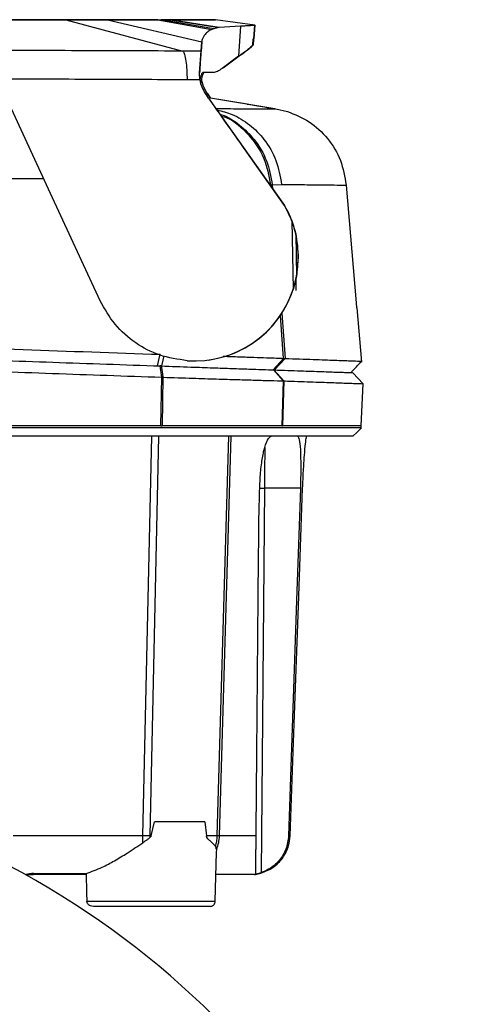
# Model space of a CAD drawing. Header units: millimetres. Extents: x 15 to 415, y 5 to 292.
# Tile 27 of 30: x 272.46 to 281.03, y 170.5 to 189.26. Entities that reach past the tile are written whole.
import ezdxf

# ---------------------------------------------------------------- set-up
doc = ezdxf.new("R2010")
doc.units = ezdxf.units.MM

msp = doc.modelspace()

# ---------------------------------------------------------------- linework, layer by layer
at = {"color": 7, "linetype": 'Continuous', "lineweight": 25}
for p, q in [((273.3319, 189.2524), (275.5636, 188.6585)), ((274.0068, 189.2545), (274.0057, 189.2545)), ((274.13, 189.2529), (275.9197, 188.8364)), ((275.0844, 189.2536), (275.1496, 189.2537)), ((275.0844, 189.2536), (276.1129, 189.072)), ((275.3201, 189.2539), (275.1496, 189.2537)), ((276.1496, 189.0842), (275.1496, 189.2537)), ((275.3201, 189.2539), (275.3204, 189.2539)), ((275.3201, 189.2539), (276.2512, 189.1053)), ((276.2514, 189.1054), (275.3204, 189.2539)), ((276.1849, 189.2557), (276.1849, 189.2557)), ((276.9292, 189.1522), (276.1849, 189.2557)), ((276.1496, 189.0842), (276.1129, 189.072)), ((276.2512, 189.1053), (276.1496, 189.0842)), ((276.2512, 189.1053), (276.2514, 189.1054)), ((276.6583, 189.134), (276.2514, 189.1054)), ((276.6583, 189.134), (276.6185, 188.5603)), ((276.9292, 189.1522), (276.911, 188.8899)), ((276.9111, 188.8899), (276.9295, 189.1558)), ((276.9291, 189.1522), (276.9292, 189.1522)), ((276.8929, 188.7737), (276.9009, 188.8897)), ((276.9038, 188.8901), (276.8958, 188.7741)), ((276.911, 188.8899), (276.9009, 188.8897)), ((275.8801, 188.2422), (275.9197, 188.8295)), ((275.9197, 188.8295), (275.9069, 188.6566)), ((275.9197, 188.8364), (275.9198, 188.8372)), ((275.9206, 188.8295), (275.9197, 188.8364)), ((275.9069, 188.6566), (275.5636, 188.6585)), ((276.6185, 188.5603), (276.3069, 188.3292)), ((276.6317, 188.5621), (276.3257, 188.3318)), ((273.0415, 185.9457), (272.0323, 188.125)), ((275.8784, 188.242), (275.8801, 188.2422)), ((275.884, 188.1102), (275.8784, 188.242)), ((276.1367, 188.2489), (275.9435, 188.2485)), ((275.8839, 188.1102), (275.6427, 188.1116)), ((275.9889, 187.8532), (275.9877, 187.8531)), ((275.9877, 187.8531), (277.4967, 185.7174)), ((276.0206, 187.8575), (276.0194, 187.8574)), ((276.0194, 187.8574), (276.0849, 187.7648)), ((276.0206, 187.8575), (276.0862, 187.7646)), ((276.7875, 187.6502), (276.0469, 187.771)), ((277.313, 187.5617), (276.0488, 187.7683)), ((277.3127, 187.5601), (277.3331, 187.5601)), ((277.3331, 187.5601), (277.5497, 187.5085)), ((277.4973, 185.7175), (276.781, 186.7313)), ((277.2615, 186.1123), (277.4384, 186.1199)), ((278.6686, 186.1052), (278.8573, 183.8615)), ((273.9873, 183.9018), (273.0409, 185.9454)), ((277.4967, 185.7174), (277.4973, 185.7175)), ((277.4967, 185.7174), (277.6335, 185.4261)), ((277.6335, 185.4261), (277.6584, 184.1155)), ((277.6335, 185.4261), (277.7075, 185.1789)), ((277.7075, 185.1789), (277.7229, 184.3658)), ((277.7075, 185.1789), (277.7566, 184.7721)), ((277.7566, 184.7721), (277.7572, 184.7722)), ((277.7568, 184.7722), (277.757, 184.7628)), ((277.7576, 184.7629), (277.757, 184.7628)), ((277.757, 184.7628), (277.7572, 184.7334)), ((277.7576, 184.7629), (277.7574, 184.7722)), ((277.7578, 184.7335), (277.7576, 184.7629)), ((277.7572, 184.7334), (277.7229, 184.3658)), ((277.7578, 184.7335), (277.7572, 184.7334)), ((277.7229, 184.3658), (277.6584, 184.1155)), ((277.7195, 184.1002), (277.7155, 184.3259)), ((278.8774, 183.7674), (278.8674, 183.7678)), ((278.9653, 182.732), (278.8791, 183.7675)), ((275.079, 182.6628), (275.1275, 182.8827)), ((276.0468, 182.7742), (276.0479, 182.7744)), ((277.2771, 182.586), (277.4768, 182.8059)), ((277.5084, 182.8045), (277.3066, 182.585)), ((277.4768, 182.8059), (277.5084, 182.8045)), ((275.1605, 182.4463), (275.1277, 182.6611)), ((277.4768, 182.3759), (277.289, 182.5856)), ((277.2931, 182.5855), (277.4812, 182.3758)), ((278.7965, 182.533), (278.9905, 182.3231)), ((275.1448, 181.522), (275.1605, 182.4463)), ((275.1829, 182.4455), (275.1679, 181.522)), ((277.4514, 181.522), (277.4768, 182.3759)), ((277.4812, 182.3758), (277.4558, 181.522)), ((278.9555, 181.522), (278.9905, 182.3231)), ((275.1448, 181.522), (275.1679, 181.522)), ((277.4514, 181.522), (277.4558, 181.522)), ((278.9555, 181.4815), (278.9555, 181.522)), ((277.1131, 180.3317), (277.0492, 173.0098)), ((277.7968, 180.3317), (277.1131, 180.3317)), ((274.9579, 173.7093), (275.0245, 173.977)), ((275.0245, 173.977), (275.025, 173.977)), ((275.9815, 173.977), (275.025, 173.977)), ((275.9815, 173.977), (276.0101, 173.7093)), ((274.9407, 173.7093), (274.8004, 173.709)), ((276.1782, 172.4654), (276.2014, 173.3977)), ((276.1991, 173.4514), (276.1959, 173.3979)), ((272.5769, 172.966), (272.5772, 172.971)), ((272.6249, 172.971), (272.5772, 172.971)), ((272.6218, 172.9711), (272.6249, 172.971)), ((272.6249, 172.971), (272.7184, 172.971)), ((272.7207, 172.9914), (273.7197, 172.9923)), ((272.7334, 172.971), (272.7336, 172.9914)), ((273.72, 172.971), (272.7334, 172.971)), ((273.7196, 172.9946), (273.7255, 172.626)), ((273.7255, 172.626), (273.7322, 172.4654))]:
    msp.add_line(p, q, dxfattribs=at)
at = {"color": 8, "linetype": 'Continuous', "lineweight": 25}
for p, q in [((275.9197, 188.8368), (275.9198, 188.8374)), ((277.2615, 186.1123), (277.2666, 186.044)), ((277.4768, 182.8059), (277.4162, 183.6219)), ((277.4442, 183.6643), (277.5084, 182.8045)), ((274.8004, 173.709), (274.969, 181.3208)), ((274.9407, 173.7093), (275.106, 181.3208)), ((276.4292, 181.3208), (276.2106, 173.7095)), ((276.4761, 181.3208), (276.2518, 173.7089)), ((272.7186, 172.9913), (272.7184, 172.971)), ((272.7334, 172.9914), (272.7332, 172.971)), ((273.7322, 172.4654), (276.1782, 172.4654))]:
    msp.add_line(p, q, dxfattribs=at)
at = {"color": 8, "linetype": 'Continuous', "lineweight": 25, "flags": 128}
msp.add_lwpolyline([(275.1983, 182.8538), (275.1796, 182.7701), (275.1551, 182.6601)], dxfattribs=at)
at = {"color": 7, "linetype": 'Continuous', "lineweight": 25, "flags": 128}
for points in [[(275.1488, 182.6603), (275.1658, 182.5529), (275.1829, 182.4455)], [(278.7945, 181.3208), (278.8756, 181.4019), (278.9566, 181.4829)], [(277.7968, 180.3317), (277.7246, 178.1938), (277.6489, 175.9514), (277.5731, 173.7089)], [(277.6022, 173.7089), (277.6791, 175.8467), (277.7596, 178.0892), (277.8401, 180.3317)], [(277.6022, 173.7089), (277.6791, 175.8467), (277.7596, 178.0892), (277.8401, 180.3317)]]:
    msp.add_lwpolyline(points, dxfattribs=at)
at = {"color": 7, "linetype": 'Continuous', "lineweight": 25}
for centre, radius, start, end in [((275.7984, 184.742), 1.959, 0.88345, 29.86439), ((275.7817, 184.7324), 1.9761, 277.74117, 0.03128), ((275.7806, 184.733), 1.9767, 266.03259, 341.79856), ((264.5292, 158.5617), 16.5, 296.90985, 63.09015)]:
    msp.add_arc(centre, radius, start, end, dxfattribs=at)
for points, knots in [([(273.3319, 189.2524), (272.7412, 189.2521), (271.5595, 189.2514), (269.76, 189.2504), (267.9486, 189.2493), (266.1298, 189.2483), (264.3109, 189.2474), (262.4992, 189.2464), (260.6993, 189.2454), (259.5172, 189.2448), (258.9263, 189.2445)], [0, 0, 0, 0, 0.1249005, 0.2498869, 0.3749158, 0.4999717, 0.6250327, 0.7500567, 0.8750796, 1, 1, 1, 1]), ([(258.9521, 189.248), (259.543, 189.2484), (260.7255, 189.2491), (262.5256, 189.2501), (264.3376, 189.2511), (266.1565, 189.2521), (267.9752, 189.2531), (269.7864, 189.254), (271.5856, 189.255), (272.767, 189.2556), (273.3576, 189.2559)], [0, 0, 0, 0, 0.1248887, 0.2498873, 0.3749034, 0.4999717, 0.62502, 0.7500564, 0.8750674, 1, 1, 1, 1]), ([(272.9089, 189.2525), (272.8804, 189.2524), (272.8231, 189.2524), (272.6458, 189.2522), (272.3517, 189.252), (271.9005, 189.2517), (271.49, 189.2514), (271.184, 189.2513), (271.0029, 189.2512), (270.8807, 189.2511), (270.8204, 189.2511)], [0, 0, 0, 0, 0.11191231, 0.22409349, 0.42071428, 0.6174471, 0.81364301, 0.87633473, 0.93900386, 1, 1, 1, 1]), ([(272.9302, 189.2554), (272.902, 189.2554), (272.8452, 189.2554), (272.6687, 189.2553), (272.3754, 189.2552), (271.9251, 189.255), (271.515, 189.2548), (271.2092, 189.2547), (271.0282, 189.2546), (270.906, 189.2545), (270.8457, 189.2545)], [0, 0, 0, 0, 0.1116164, 0.2240935, 0.4207144, 0.6174472, 0.813643, 0.8763059, 0.9389746, 1, 1, 1, 1]), ([(274.0068, 189.2545), (273.9941, 189.2544), (273.9688, 189.2541), (273.775, 189.2537), (273.4682, 189.2532), (273.1651, 189.2528), (272.9642, 189.2525), (272.9274, 189.2525), (272.9089, 189.2525)], [0, 0, 0, 0, 0.2372753, 0.4745278, 0.7117834, 0.9489765, 0.9743927, 1, 1, 1, 1]), ([(273.9578, 189.2548), (273.955, 189.2548), (273.9351, 189.2549), (273.7795, 189.2551), (273.485, 189.2553), (273.1839, 189.2553), (272.985, 189.2554), (272.9486, 189.2554), (272.9302, 189.2554)], [0, 0, 0, 0, 0.049748, 0.3453372, 0.6409099, 0.9364322, 0.967993, 1, 1, 1, 1]), ([(274.13, 189.2529), (274.0049, 189.2528), (273.7546, 189.2526), (273.4728, 189.2525), (273.3319, 189.2524)], [0, 0, 0, 0, 0.4999573, 1, 1, 1, 1]), ([(273.3576, 189.2559), (273.4984, 189.256), (273.7801, 189.2561), (274.03, 189.2562), (274.155, 189.2563)], [0, 0, 0, 0, 0.4999434, 1, 1, 1, 1]), ([(275.0844, 189.2536), (275.0454, 189.2536), (274.9673, 189.2535), (274.751, 189.2533), (274.4758, 189.2531), (274.2456, 189.253), (274.13, 189.2529)], [0, 0, 0, 0, 0.2494863, 0.4996588, 0.7488542, 1, 1, 1, 1]), ([(274.155, 189.2563), (274.2697, 189.2563), (274.4993, 189.2564), (274.7735, 189.2565), (274.9896, 189.2566), (275.0673, 189.2566), (275.1063, 189.2566)], [0, 0, 0, 0, 0.2495894, 0.4997789, 0.7488856, 1, 1, 1, 1]), ([(275.1063, 189.2566), (275.1731, 189.2566), (275.308, 189.2566), (275.4791, 189.2565), (275.6348, 189.2565), (275.7703, 189.2564), (275.8871, 189.2563), (276.0283, 189.2562), (276.1588, 189.256), (276.1762, 189.2558), (276.1849, 189.2557)], [0, 0, 0, 0, 0.0924202, 0.186667, 0.280053, 0.3733912, 0.4667186, 0.5600219, 0.7798543, 1, 1, 1, 1]), ([(276.1849, 189.2557), (276.1647, 189.2555), (276.1244, 189.2552), (275.8354, 189.2546), (275.4921, 189.2541), (275.3204, 189.2539)], [0, 0, 0, 0, 0.3332577, 0.6666109, 1, 1, 1, 1]), ([(276.1129, 189.072), (276.1013, 189.0671), (276.0782, 189.0571), (276.0448, 189.0347), (276.0129, 189.0073), (275.9814, 188.9731), (275.9524, 188.9312), (275.9285, 188.8855), (275.9224, 188.8518), (275.9198, 188.8374)], [0, 0, 0, 0, 0.1404098, 0.2814855, 0.4224682, 0.5602491, 0.7228033, 0.8811329, 1, 1, 1, 1]), ([(276.9291, 189.1522), (276.9281, 189.152), (276.9261, 189.1517), (276.9141, 189.1499), (276.8937, 189.1474), (276.8687, 189.1447), (276.844, 189.1425), (276.8226, 189.1408), (276.793, 189.1388), (276.7567, 189.1369), (276.7164, 189.1354), (276.6844, 189.1345), (276.6655, 189.1341), (276.6583, 189.134)], [0, 0, 0, 0, 0.1339554, 0.2736147, 0.4170913, 0.5523601, 0.6128552, 0.6784547, 0.7483857, 0.8453189, 0.918043, 0.9688325, 1, 1, 1, 1]), ([(276.8929, 188.7737), (276.8866, 188.7672), (276.8742, 188.7546), (276.8391, 188.7213), (276.788, 188.6779), (276.7196, 188.6247), (276.651, 188.581), (276.6185, 188.5603)], [0, 0, 0, 0, 0.2097037, 0.4064678, 0.610225, 0.8152929, 1, 1, 1, 1]), ([(276.8958, 188.7741), (276.8905, 188.768), (276.8799, 188.7559), (276.8481, 188.7241), (276.8006, 188.682), (276.7352, 188.6294), (276.6666, 188.5848), (276.6317, 188.5621)], [0, 0, 0, 0, 0.1987153, 0.3996834, 0.5984274, 0.7960295, 1, 1, 1, 1]), ([(275.5636, 188.6585), (274.9355, 188.661), (273.6785, 188.666), (272.4129, 188.6697), (271.7797, 188.6716)], [0, 0, 0, 0, 0.499668, 1, 1, 1, 1]), ([(275.5636, 188.6585), (275.5741, 188.6404), (275.595, 188.6042), (275.6201, 188.4761), (275.6378, 188.3078), (275.641, 188.177), (275.6427, 188.1116)], [0, 0, 0, 0, 0.2501089, 0.5000017, 0.7498919, 1, 1, 1, 1]), ([(275.9069, 188.6566), (275.9059, 188.6428), (275.9039, 188.6151), (275.8975, 188.5216), (275.8889, 188.3969), (275.8819, 188.2936), (275.8784, 188.242)], [0, 0, 0, 0, 0.2495849, 0.4995894, 0.7497147, 1, 1, 1, 1]), ([(276.3069, 188.3292), (276.2768, 188.3056), (276.2173, 188.2589), (276.1634, 188.2522), (276.1367, 188.2489)], [0, 0, 0, 0, 0.5063487, 1, 1, 1, 1]), ([(275.6427, 188.1116), (275.0432, 188.1141), (273.8436, 188.1192), (272.6363, 188.1231), (272.0323, 188.125)], [0, 0, 0, 0, 0.4996866, 1, 1, 1, 1]), ([(275.9435, 188.2485), (275.9433, 188.2485), (275.9425, 188.2485), (275.9401, 188.2482), (275.9318, 188.2453), (275.9208, 188.2317), (275.9087, 188.2045), (275.9004, 188.1795), (275.8924, 188.1519), (275.8876, 188.128), (275.885, 188.1151)], [0, 0, 0, 0, 0.0135652, 0.0385634, 0.1228577, 0.4285102, 0.5900342, 0.7324406, 0.8557275, 1, 1, 1, 1]), ([(275.9703, 188.2522), (275.97, 188.2522), (275.9676, 188.2521), (275.9611, 188.2501), (275.9507, 188.2392), (275.9392, 188.2161), (275.9293, 188.187), (275.9161, 188.1397), (275.9072, 188.0837), (275.9007, 188.0421)], [0, 0, 0, 0, 0.0108141, 0.097862, 0.266796, 0.439191, 0.5699802, 0.6815129, 1, 1, 1, 1]), ([(275.915, 188.122), (275.9197, 188.0934), (275.9352, 188.0007), (275.9849, 187.916), (276.0194, 187.8574)], [0, 0, 0, 0, 0.3081832, 1, 1, 1, 1]), ([(275.884, 188.1102), (275.8938, 188.0642), (275.9134, 187.9724), (275.963, 187.8927), (275.9877, 187.8531)], [0, 0, 0, 0, 0.5021504, 1, 1, 1, 1]), ([(276.781, 186.7313), (276.7105, 186.8311), (276.5686, 187.032), (276.3929, 187.2808), (276.2578, 187.472), (276.1258, 187.6591), (276.0439, 187.7752), (275.9889, 187.8532)], [0, 0, 0, 0, 0.2446362, 0.4923607, 0.6222822, 0.7462976, 1, 1, 1, 1]), ([(276.787, 187.6502), (276.7981, 187.6483), (276.8201, 187.6445), (276.9381, 187.6247), (277.104, 187.597), (277.2518, 187.5725), (277.3249, 187.5603)], [0, 0, 0, 0, 0.2570085, 0.5078495, 0.7563371, 1, 1, 1, 1]), ([(277.5498, 187.5085), (277.6913, 187.4511), (277.9763, 187.3355), (278.327, 187.0066), (278.5855, 186.5877), (278.641, 186.2652), (278.6686, 186.1052)], [0, 0, 0, 0, 0.2478302, 0.4989759, 0.7514759, 1, 1, 1, 1]), ([(277.2313, 186.1109), (277.2365, 186.1112), (277.2468, 186.1118), (277.2566, 186.1122), (277.2615, 186.1123)], [0, 0, 0, 0, 0.50065958, 1, 1, 1, 1]), ([(277.4384, 186.1199), (277.6104, 186.1178), (277.9544, 186.1136), (278.3149, 186.1093), (278.5707, 186.1062), (278.6359, 186.1055), (278.6686, 186.1052)], [0, 0, 0, 0, 0.2499903, 0.4999924, 0.7499992, 1, 1, 1, 1]), ([(275.6438, 182.761), (275.4659, 182.7873), (275.1196, 182.8386), (274.6489, 183.0877), (274.2483, 183.4367), (274.0745, 183.7464), (273.9873, 183.9018)], [0, 0, 0, 0, 0.2564293, 0.4990826, 0.7486239, 1, 1, 1, 1]), ([(278.8573, 183.8615), (278.8579, 183.8548), (278.859, 183.8414), (278.8607, 183.8223), (278.8625, 183.805), (278.8644, 183.7875), (278.8662, 183.7715), (278.867, 183.7691), (278.8674, 183.7678)], [0, 0, 0, 0, 0.1307948, 0.2623434, 0.3954244, 0.530821, 0.7468011, 1, 1, 1, 1]), ([(254.0998, 183.6184), (254.9671, 183.5878), (256.702, 183.5265), (259.3309, 183.434), (261.9711, 183.3414), (264.6179, 183.2487), (267.2642, 183.1562), (269.9025, 183.0642), (272.529, 182.9729), (274.2613, 182.9127), (275.1275, 182.8827)], [0, 0, 0, 0, 0.12494628, 0.24991528, 0.37493668, 0.49996333, 0.62493984, 0.74999912, 0.87497633, 1, 1, 1, 1]), ([(253.9603, 183.4003), (254.1536, 183.3935), (255.1206, 183.3597), (256.4828, 183.3122), (258.4377, 183.2439), (260.0085, 183.1891), (261.5833, 183.1341), (263.16, 183.079), (264.7388, 183.0239), (266.3167, 182.9688), (267.8935, 182.9137), (269.4676, 182.8587), (271.3303, 182.7937), (273.0906, 182.7322), (274.4483, 182.6848), (275.1277, 182.6611)], [0, 0, 0, 0, 0.02776719, 0.13886217, 0.19439917, 0.30549414, 0.36103114, 0.41656813, 0.52766322, 0.58320019, 0.6387372, 0.7498322, 0.80536923, 0.90260905, 1, 1, 1, 1]), ([(253.9125, 183.1909), (254.1059, 183.1841), (255.0728, 183.1503), (256.435, 183.1027), (258.3898, 183.0342), (259.9606, 182.9793), (261.5352, 182.9241), (263.1119, 182.869), (264.6906, 182.8136), (266.2686, 182.7584), (267.8455, 182.7031), (269.4197, 182.6479), (271.296, 182.582), (273.0835, 182.5193), (274.4678, 182.4706), (275.1605, 182.4463)], [0, 0, 0, 0, 0.0276617, 0.1383344, 0.1936603, 0.304333, 0.359659, 0.4149849, 0.5256576, 0.5809836, 0.6363095, 0.7469822, 0.8023082, 0.9010749, 1, 1, 1, 1]), ([(276.3303, 182.8454), (276.4342, 182.8421), (276.6462, 182.8353), (276.9205, 182.8262), (277.157, 182.818), (277.3493, 182.8111), (277.4343, 182.8077), (277.4768, 182.8059)], [0, 0, 0, 0, 0.193861, 0.3953948, 0.5969262, 0.7984603, 1, 1, 1, 1]), ([(277.5084, 182.8045), (277.6935, 182.7979), (278.0636, 182.7845), (278.4691, 182.7699), (278.7604, 182.7595), (278.934, 182.7532), (278.9505, 182.7526), (278.9584, 182.7523)], [0, 0, 0, 0, 0.2039281, 0.4078165, 0.6117075, 0.8156244, 1, 1, 1, 1]), ([(278.7561, 182.5344), (278.77, 182.5489), (278.7901, 182.57), (278.8229, 182.6045), (278.85, 182.633), (278.8777, 182.662), (278.9165, 182.7027), (278.9444, 182.7319), (278.9636, 182.7521)], [0, 0, 0, 0, 0.2493042, 0.3602794, 0.4665181, 0.5816192, 0.7108835, 1, 1, 1, 1]), ([(275.1488, 182.6603), (275.1469, 182.6604), (275.1432, 182.6605), (275.1361, 182.6608), (275.131, 182.661), (275.1277, 182.6611)], [0, 0, 0, 0, 0.2669712, 0.533877, 1, 1, 1, 1]), ([(275.1488, 182.6603), (275.3408, 182.6536), (275.6857, 182.6416), (276.136, 182.6259), (276.5089, 182.6129), (276.8232, 182.6019), (277.1101, 182.5919), (277.2238, 182.5879), (277.289, 182.5856)], [0, 0, 0, 0, 0.1905038, 0.3421746, 0.493845, 0.6453328, 0.7968248, 1, 1, 1, 1]), ([(277.2931, 182.5855), (277.2927, 182.5855), (277.292, 182.5855), (277.2906, 182.5855), (277.2896, 182.5856), (277.289, 182.5856)], [0, 0, 0, 0, 0.2670269, 0.534032, 1, 1, 1, 1]), ([(277.2931, 182.5855), (277.3386, 182.5839), (277.5666, 182.5759), (277.8446, 182.5662), (278.1804, 182.5545), (278.3973, 182.5469), (278.5629, 182.5411), (278.6814, 182.537), (278.7763, 182.5337), (278.7898, 182.5332), (278.7965, 182.533)], [0, 0, 0, 0, 0.0463708, 0.2318982, 0.3246443, 0.5101716, 0.6029177, 0.6956637, 0.8478318, 1, 1, 1, 1]), ([(275.1605, 182.4463), (275.1647, 182.4461), (275.1722, 182.4459), (275.1796, 182.4457), (275.1829, 182.4455)], [0, 0, 0, 0, 0.5600024, 1, 1, 1, 1]), ([(275.1829, 182.4455), (275.3748, 182.4395), (275.7304, 182.4282), (276.2038, 182.4134), (276.6074, 182.401), (276.9496, 182.3907), (277.2729, 182.3813), (277.4013, 182.3779), (277.4768, 182.3759)], [0, 0, 0, 0, 0.1776429, 0.3290057, 0.4803683, 0.6317215, 0.783075, 1, 1, 1, 1]), ([(277.4768, 182.3759), (277.4777, 182.3759), (277.4791, 182.3759), (277.4805, 182.3758), (277.4812, 182.3758)], [0, 0, 0, 0, 0.5600247, 1, 1, 1, 1]), ([(277.4812, 182.3758), (277.5267, 182.3742), (277.7547, 182.3663), (278.0329, 182.3566), (278.3692, 182.3448), (278.5867, 182.3372), (278.7564, 182.3313), (278.8764, 182.3271), (278.9708, 182.3238), (278.9839, 182.3233), (278.9905, 182.3231)], [0, 0, 0, 0, 0.0461895, 0.2309913, 0.3233748, 0.5081766, 0.6005601, 0.7002756, 0.8500385, 1, 1, 1, 1]), ([(278.954, 181.4818), (278.9534, 181.4818), (278.951, 181.4818), (278.9051, 181.4818), (278.8025, 181.4818), (278.6824, 181.4818), (278.4859, 181.4818), (278.246, 181.4818), (277.8894, 181.4818), (277.6068, 181.4818), (277.4498, 181.4818), (277.4282, 181.4818), (277.3653, 181.4818), (277.2352, 181.4818), (277.014, 181.4818), (276.7158, 181.4818), (276.3397, 181.4818), (275.9099, 181.4818), (275.5227, 181.4818), (275.2698, 181.4818), (275.1747, 181.4818), (275.1397, 181.4818), (275.0345, 181.4818), (274.6134, 181.4818), (273.89, 181.4818), (272.9222, 181.4818), (271.9516, 181.4818), (270.6539, 181.4818), (269.3516, 181.4818), (267.7201, 181.4818), (266.4123, 181.4818), (265.1037, 181.4818), (263.7948, 181.4818), (262.4861, 181.4818), (261.1791, 181.4818), (259.8737, 181.4818), (258.5713, 181.4818), (257.2733, 181.4818), (256.3023, 181.4818), (255.3342, 181.4818), (254.6106, 181.4818), (254.1694, 181.4818), (254.0391, 181.4818), (253.984, 181.4818), (253.9489, 181.4818), (253.8439, 181.4818), (253.5864, 181.4818), (253.2003, 181.4819), (252.7762, 181.4818), (252.3989, 181.4818), (252.086, 181.4818), (251.8408, 181.4818), (251.7222, 181.4818), (251.6572, 181.4818), (251.5553, 181.4818), (251.3892, 181.4818), (251.1182, 181.4818), (250.8255, 181.4818), (250.5944, 181.4818), (250.4097, 181.4818), (250.2996, 181.4818), (250.226, 181.4818), (250.1921, 181.4818), (250.1717, 181.4818), (250.1787, 181.4818), (250.1808, 181.4818)], [0, 0, 0, 0, 0.0149368, 0.0520113, 0.070546, 0.1076205, 0.1261552, 0.1632296, 0.1991289, 0.2350774, 0.2353148, 0.2362646, 0.240066, 0.2476821, 0.2554437, 0.2647428, 0.2743115, 0.2836105, 0.2931792, 0.2978167, 0.2983959, 0.2986855, 0.2998438, 0.3044773, 0.323012, 0.3415466, 0.3600812, 0.3786159, 0.41569, 0.4342246, 0.4712987, 0.4898334, 0.508368, 0.5454421, 0.5639768, 0.5825114, 0.6195855, 0.6381201, 0.6566548, 0.6751894, 0.6937241, 0.6983575, 0.7006743, 0.7012535, 0.701543, 0.7027015, 0.7073389, 0.7166379, 0.7262066, 0.7355057, 0.7450744, 0.7543734, 0.7639422, 0.7651006, 0.769734, 0.7882687, 0.8068034, 0.8438779, 0.8809523, 0.899487, 0.9365615, 0.9550962, 0.9736309, 0.9921656, 1, 1, 1, 1]), ([(275.1448, 181.522), (274.2759, 181.522), (272.5348, 181.522), (269.8918, 181.522), (267.2305, 181.522), (264.5585, 181.522), (261.8865, 181.522), (259.2252, 181.522), (256.5824, 181.522), (254.8413, 181.522), (253.9725, 181.522)], [0, 0, 0, 0, 0.1244448, 0.2493651, 0.3746042, 0.5000031, 0.6254017, 0.7506396, 0.8755579, 1, 1, 1, 1]), ([(277.4514, 181.522), (277.414, 181.522), (277.3382, 181.522), (277.1552, 181.522), (276.9205, 181.522), (276.6339, 181.522), (276.305, 181.522), (275.9437, 181.522), (275.5634, 181.522), (275.2984, 181.522), (275.1679, 181.522)], [0, 0, 0, 0, 0.1206502, 0.2449535, 0.3718166, 0.5, 0.6281832, 0.7550468, 0.8793496, 1, 1, 1, 1]), ([(278.9555, 181.522), (278.9376, 181.522), (278.9017, 181.522), (278.606, 181.522), (278.1496, 181.522), (277.6869, 181.522), (277.4558, 181.522)], [0, 0, 0, 0, 0.2497689, 0.4999973, 0.7502271, 1, 1, 1, 1]), ([(278.7932, 181.3208), (278.7937, 181.3208), (278.8003, 181.3208), (278.7753, 181.3208), (278.7149, 181.3208), (278.5747, 181.3208), (278.3538, 181.3208), (278.0553, 181.3208), (277.7347, 181.3208), (277.4688, 181.3208), (277.1694, 181.3208), (276.9486, 181.3208), (276.6652, 181.3208), (276.3178, 181.3208), (275.9234, 181.3208), (275.4879, 181.3208), (274.8396, 181.3208), (273.6564, 181.3208), (272.2807, 181.3208), (270.5537, 181.3208), (269.167, 181.3208), (267.4297, 181.3208), (266.0371, 181.3208), (264.2954, 181.3208), (262.9019, 181.3208), (261.1622, 181.3208), (259.4253, 181.3208), (257.695, 181.3208), (256.3169, 181.3208), (255.286, 181.3208), (254.4319, 181.3208), (253.743, 181.3208), (253.2706, 181.3208), (252.853, 181.3208), (252.5018, 181.3208), (252.2068, 181.3208), (251.9946, 181.3208), (251.8623, 181.3208), (251.7464, 181.3208), (251.5521, 181.3208), (251.201, 181.3208), (250.8803, 181.3208), (250.6408, 181.3208), (250.5015, 181.3208), (250.4039, 181.3208), (250.3452, 181.3208), (250.3397, 181.3208), (250.3371, 181.3208)], [0, 0, 0, 0, 0.0019264, 0.029451, 0.0569757, 0.0845003, 0.1395661, 0.1670907, 0.1946154, 0.2366002, 0.2453981, 0.2542002, 0.2632529, 0.2721378, 0.281281, 0.2901501, 0.2992646, 0.3191859, 0.3590342, 0.3789554, 0.4188038, 0.438725, 0.4785734, 0.4984946, 0.538343, 0.5582642, 0.5981126, 0.6379609, 0.6578822, 0.6778034, 0.6977246, 0.707688, 0.7178305, 0.7267083, 0.7358436, 0.7447216, 0.7538574, 0.7607964, 0.7677523, 0.7817773, 0.8093558, 0.8645292, 0.8921077, 0.9196862, 0.9472647, 0.9748432, 1, 1, 1, 1]), ([(277.1193, 181.1103), (277.1421, 181.1761), (277.1841, 181.2969), (277.2256, 181.3133), (277.2445, 181.3208)], [0, 0, 0, 0, 0.54481951, 1, 1, 1, 1]), ([(277.744, 181.3208), (277.7552, 181.3082), (277.7776, 181.283), (277.7978, 181.0843), (277.8056, 180.7978), (277.8028, 180.5269), (277.798, 180.3722), (277.7968, 180.3317)], [0, 0, 0, 0, 0.2418768, 0.4841365, 0.7141872, 0.9250253, 1, 1, 1, 1]), ([(277.8401, 180.3317), (277.8448, 180.4446), (277.8542, 180.6706), (277.8741, 180.9691), (277.8946, 181.1925), (277.9106, 181.3057), (277.9175, 181.3167), (277.9202, 181.3208)], [0, 0, 0, 0, 0.21703053, 0.43404739, 0.65137572, 0.86883632, 1, 1, 1, 1]), ([(277.0236, 180.3315), (277.0259, 180.392), (277.0324, 180.5581), (277.0577, 180.8188), (277.0921, 181.0118), (277.1142, 181.0919), (277.1193, 181.1103)], [0, 0, 0, 0, 0.2018083, 0.5538, 0.8974713, 1, 1, 1, 1]), ([(277.0067, 179.6558), (277.0077, 179.7174), (277.0115, 179.9421), (277.0185, 180.1677), (277.0236, 180.3315)], [0, 0, 0, 0, 0.2741402, 1, 1, 1, 1]), ([(277.0125, 180.3309), (277.014, 180.3311), (277.0169, 180.3315), (277.0363, 180.3318), (277.0568, 180.3319), (277.0743, 180.3319), (277.0933, 180.3318), (277.1066, 180.3317), (277.1131, 180.3317)], [0, 0, 0, 0, 0.2586919, 0.5120186, 0.6363496, 0.7588019, 0.879792, 1, 1, 1, 1]), ([(276.9548, 173.7089), (276.9634, 174.6993), (276.9807, 176.6802), (276.998, 178.6639), (277.0067, 179.6558)], [0, 0, 0, 0, 0.4999884, 1, 1, 1, 1]), ([(275.9815, 173.977), (275.9255, 173.977), (275.812, 173.977), (275.5978, 173.977), (275.3558, 173.977), (275.1597, 173.977), (275.0464, 173.977), (275.025, 173.977)], [0, 0, 0, 0, 0.23272151, 0.47219151, 0.70491236, 0.944381, 1, 1, 1, 1]), ([(274.8004, 173.709), (274.391, 173.7089), (273.572, 173.7089), (272.7477, 173.7089), (272.3354, 173.7089)], [0, 0, 0, 0, 0.499865, 1, 1, 1, 1]), ([(274.7973, 173.5777), (274.7981, 173.5994), (274.7997, 173.6428), (274.8002, 173.6869), (274.8004, 173.709)], [0, 0, 0, 0, 0.500013, 1, 1, 1, 1]), ([(274.9404, 173.6827), (274.9217, 173.6676), (274.8894, 173.6414), (274.8407, 173.6076), (274.8118, 173.5877), (274.7973, 173.5777)], [0, 0, 0, 0, 0.4074347, 0.7036077, 1, 1, 1, 1]), ([(274.9579, 173.7093), (274.9562, 173.7047), (274.9524, 173.6945), (274.9446, 173.6869), (274.9404, 173.6827)], [0, 0, 0, 0, 0.4499148, 1, 1, 1, 1]), ([(274.9404, 173.6827), (274.9405, 173.6877), (274.9406, 173.6965), (274.9406, 173.7054), (274.9407, 173.7093)], [0, 0, 0, 0, 0.5600054, 1, 1, 1, 1]), ([(274.9579, 173.7093), (274.955, 173.7093), (274.9493, 173.7093), (274.9435, 173.7093), (274.9407, 173.7093)], [0, 0, 0, 0, 0.5001549, 1, 1, 1, 1]), ([(276.2106, 173.7095), (276.1862, 173.7094), (276.1374, 173.7094), (276.0526, 173.7093), (276.0101, 173.7093)], [0, 0, 0, 0, 0.4995655, 1, 1, 1, 1]), ([(276.1791, 173.5136), (276.1573, 173.5375), (276.1258, 173.5722), (276.0624, 173.6272), (276.03, 173.6608), (276.0162, 173.6856), (276.0116, 173.6993), (276.0106, 173.7061), (276.0101, 173.7093)], [0, 0, 0, 0, 0.5331996, 0.7734249, 0.9095621, 0.9611718, 0.9818237, 1, 1, 1, 1]), ([(276.2106, 173.7095), (276.208, 173.6723), (276.2034, 173.606), (276.1865, 173.5418), (276.1791, 173.5136)], [0, 0, 0, 0, 0.5599104, 1, 1, 1, 1]), ([(276.2518, 173.7089), (276.2484, 173.6649), (276.2417, 173.5767), (276.2133, 173.4932), (276.1991, 173.4514)], [0, 0, 0, 0, 0.5000106, 1, 1, 1, 1]), ([(276.2518, 173.7089), (276.2451, 173.709), (276.2315, 173.709), (276.2176, 173.7093), (276.2106, 173.7095)], [0, 0, 0, 0, 0.4997455, 1, 1, 1, 1]), ([(276.9548, 173.7089), (276.8521, 173.7089), (276.6468, 173.7089), (276.3835, 173.7089), (276.2518, 173.7089)], [0, 0, 0, 0, 0.4999812, 1, 1, 1, 1]), ([(276.9484, 172.9854), (276.9485, 172.9946), (276.9487, 173.0091), (276.9491, 173.0651), (276.9498, 173.1406), (276.9507, 173.2408), (276.9517, 173.3565), (276.9524, 173.4388), (276.9531, 173.5154), (276.9538, 173.5941), (276.9543, 173.6514), (276.9546, 173.6928), (276.9548, 173.7089)], [0, 0, 0, 0, 0.2944616, 0.4650372, 0.635801, 0.8095215, 0.8729236, 0.9162736, 0.9578251, 0.975503, 0.9904946, 1, 1, 1, 1]), ([(277.0462, 173.0004), (277.1268, 173.0321), (277.288, 173.0955), (277.4713, 173.285), (277.5793, 173.4984), (277.5954, 173.6465), (277.6022, 173.7089)], [0, 0, 0, 0, 0.2681979, 0.5363852, 0.8045982, 1, 1, 1, 1]), ([(277.5731, 173.7089), (277.5619, 173.6235), (277.5393, 173.4526), (277.4, 173.2299), (277.227, 173.081), (277.0983, 173.0295), (277.0492, 173.0099)], [0, 0, 0, 0, 0.27637933, 0.5527858, 0.82940507, 1, 1, 1, 1]), ([(277.6022, 173.7089), (277.5977, 173.7089), (277.5885, 173.7089), (277.5783, 173.7089), (277.5731, 173.7089)], [0, 0, 0, 0, 0.5000441, 1, 1, 1, 1]), ([(273.7196, 172.9946), (273.8213, 173.0296), (273.9958, 173.0896), (274.2631, 173.2362), (274.5214, 173.392), (274.699, 173.5116), (274.7973, 173.5777)], [0, 0, 0, 0, 0.2974842, 0.51044606, 0.72938519, 1, 1, 1, 1]), ([(276.1991, 173.4514), (276.197, 173.4635), (276.1939, 173.4816), (276.1865, 173.5018), (276.1815, 173.5097), (276.1791, 173.5136)], [0, 0, 0, 0, 0.4974032, 0.748187, 1, 1, 1, 1]), ([(272.6033, 172.9738), (272.6037, 172.973), (272.6043, 172.9714), (272.6159, 172.9712), (272.6218, 172.9711)], [0, 0, 0, 0, 0.4966822, 1, 1, 1, 1]), ([(272.7207, 172.9914), (272.7095, 172.9911), (272.6872, 172.9906), (272.6549, 172.9869), (272.6285, 172.9822), (272.6115, 172.978), (272.6084, 172.9762), (272.6074, 172.9757)], [0, 0, 0, 0, 0.21987899, 0.43967614, 0.66199473, 0.88913745, 1, 1, 1, 1]), ([(276.9214, 172.971), (276.9098, 172.971), (276.8867, 172.971), (276.6869, 172.971), (276.4588, 172.971), (276.2499, 172.971), (276.1908, 172.971)], [0, 0, 0, 0, 0.2945215, 0.5890803, 0.8836543, 1, 1, 1, 1]), ([(276.9214, 172.971), (276.9254, 172.9711), (276.9334, 172.9711), (276.9414, 172.9713), (276.9454, 172.9714)], [0, 0, 0, 0, 0.4999997, 1, 1, 1, 1]), ([(276.9455, 172.9781), (276.9465, 172.9783), (276.9487, 172.9788), (276.9657, 172.9816), (276.9905, 172.9864), (277.0189, 172.9929), (277.038, 172.9981), (277.0462, 173.0004)], [0, 0, 0, 0, 0.2094354, 0.4188752, 0.6283103, 0.8394813, 1, 1, 1, 1]), ([(276.9484, 172.9854), (276.9497, 172.9855), (276.9521, 172.9856), (276.9712, 172.989), (276.9986, 172.9951), (277.0264, 173.0025), (277.0433, 173.008), (277.0492, 173.0099)], [0, 0, 0, 0, 0.2304012, 0.4611206, 0.6816024, 0.8878126, 1, 1, 1, 1]), ([(273.8589, 172.3674), (273.8408, 172.3691), (273.8088, 172.372), (273.7699, 172.3936), (273.7444, 172.421), (273.7338, 172.4465), (273.7325, 172.4617), (273.7322, 172.4654)], [0, 0, 0, 0, 0.30870315, 0.54758067, 0.74175827, 0.93713149, 1, 1, 1, 1]), ([(276.0793, 172.3674), (276.0801, 172.3674), (276.0823, 172.3674), (276.0427, 172.3674), (275.9599, 172.3674), (275.8327, 172.3674), (275.6641, 172.3674), (275.4622, 172.3674), (275.2401, 172.3674), (275.0068, 172.3674), (274.7714, 172.3674), (274.5362, 172.3674), (274.3029, 172.3674), (274.0711, 172.3674), (273.9303, 172.3674), (273.8589, 172.3674)], [0, 0, 0, 0, 0.039575, 0.1180434, 0.1965457, 0.2794536, 0.3636599, 0.4477382, 0.5302755, 0.6080868, 0.6859316, 0.7610951, 0.8362915, 0.9169057, 1, 1, 1, 1]), ([(276.084, 172.3674), (276.0926, 172.3682), (276.1105, 172.3697), (276.1358, 172.3823), (276.1583, 172.4034), (276.1744, 172.4322), (276.177, 172.4546), (276.1782, 172.4654)], [0, 0, 0, 0, 0.1716301, 0.35780758, 0.55316003, 0.7834753, 1, 1, 1, 1])]:
    msp.add_open_spline(points, degree=3, knots=knots, dxfattribs=at)
at = {"color": 8, "linetype": 'Continuous', "lineweight": 25}
for points, knots in [([(276.1939, 187.5626), (276.3444, 187.5622), (276.6686, 187.5614), (277.0067, 187.5606), (277.2418, 187.5601), (277.2908, 187.5601), (277.3127, 187.5601)], [0, 0, 0, 0, 0.2357864, 0.5078662, 0.779946, 1, 1, 1, 1]), ([(276.2116, 187.5375), (276.3085, 187.5133), (276.5306, 187.4578), (276.8394, 187.2629), (277.1323, 186.969), (277.359, 186.5812), (277.4119, 186.2736), (277.4384, 186.1199)], [0, 0, 0, 0, 0.1506721, 0.34570465, 0.54073535, 0.77036863, 1, 1, 1, 1]), ([(276.268, 187.4576), (276.2799, 187.4543), (276.4166, 187.4161), (276.648, 187.2557), (276.9473, 186.9671), (277.1781, 186.576), (277.2337, 186.2669), (277.2615, 186.1123)], [0, 0, 0, 0, 0.02149229, 0.24619132, 0.47088564, 0.73544413, 1, 1, 1, 1]), ([(276.2934, 187.4216), (276.3275, 187.4111), (276.5268, 187.3495), (276.8226, 187.0777), (277.1311, 186.64), (277.1979, 186.2872), (277.2313, 186.1109)], [0, 0, 0, 0, 0.0643943, 0.3762639, 0.688134, 1, 1, 1, 1]), ([(266.1, 186.268), (266.677, 186.2662), (267.831, 186.2626), (269.5573, 186.2534), (271.2522, 186.2421), (272.3665, 186.2331), (272.9104, 186.2287)], [0, 0, 0, 0, 0.2529092, 0.5058233, 0.7587441, 1, 1, 1, 1]), ([(277.1193, 181.1103), (277.1191, 181.0862), (277.1184, 180.998), (277.1166, 180.7762), (277.1147, 180.5281), (277.1137, 180.397), (277.1131, 180.3317)], [0, 0, 0, 0, 0.1595215, 0.5835642, 0.7925031, 1, 1, 1, 1])]:
    msp.add_open_spline(points, degree=3, knots=knots, dxfattribs=at)

doc.saveas('drawing.dxf')
